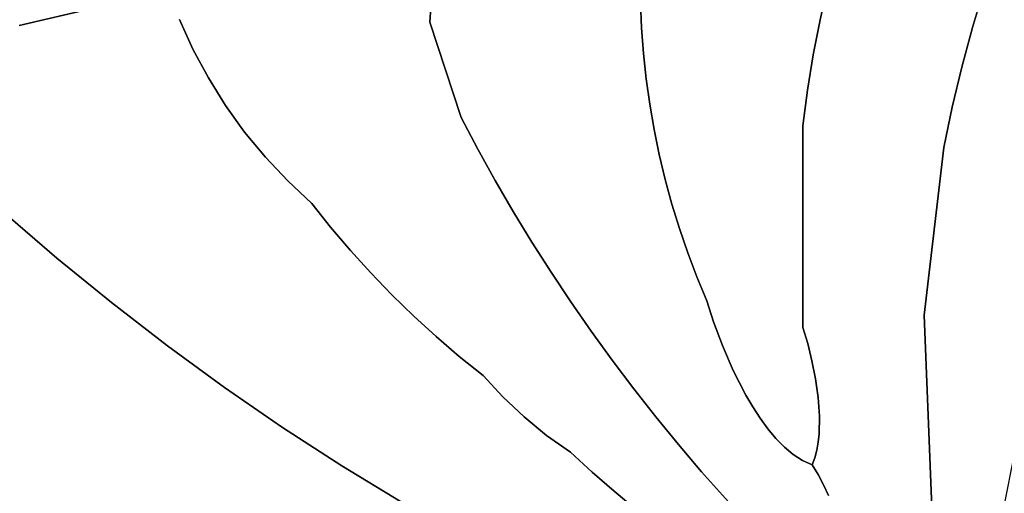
# Model space of a CAD drawing. Header units: inches. Extents: x 37.2 to 70.6, y 17.4 to 61.6.
# Tile 23 of 78: x 57.5 to 61, y 20.6 to 22.3. Entities that reach past the tile are written whole.
import ezdxf

# ---------------------------------------------------------------- set-up
doc = ezdxf.new("R2010")
doc.units = ezdxf.units.IN
doc.layers.add('SURFACES_FOR_SKETCHUP', color=7, linetype='Continuous')

msp = doc.modelspace()

# ---------------------------------------------------------------- linework, layer by layer
at = {"layer": 'SURFACES_FOR_SKETCHUP'}
for points, invisible_edges in [([(57.5313, 22.2339), (57.7904, 22.2939), (57.3856, 23.5527)], 10), ([(58.2495, 21.9546), (58.4825, 22.5178), (58.1895, 22.0507)], 3), ([(58.2642, 22.4419), (58.1895, 22.0507), (58.4825, 22.5178)], 3), ([(58.9588, 22.2451), (58.4825, 22.5178), (58.2495, 21.9546)], 11), ([(58.9588, 22.2451), (58.9628, 22.2964), (58.4825, 22.5178)], 10), ([(60.932, 22.4985), (60.8868, 22.3629), (61.5046, 22.0879)], 10), ([(61.5046, 22.0879), (61.6153, 22.2641), (60.932, 22.4985)], 10), ([(58.0885, 22.2538), (58.1357, 22.1505), (58.2642, 22.4419)], 10), ([(58.1895, 22.0507), (58.2642, 22.4419), (58.1357, 22.1505)], 3), ([(60.3429, 22.3752), (59.6903, 22.4032), (60.3158, 22.2535)], 3), ([(59.6914, 22.3139), (60.3158, 22.2535), (59.6903, 22.4032)], 3), ([(60.3429, 22.3752), (60.3158, 22.2535), (60.8456, 22.2261)], 10), ([(60.8456, 22.2261), (60.8868, 22.3629), (60.3429, 22.3752)], 10), ([(60.8868, 22.3629), (60.8456, 22.2261), (61.5046, 22.0879)], 10), ([(57.5313, 22.2339), (57.4762, 21.5846), (57.7904, 22.2939)], 3), ([(58.1895, 22.0507), (57.7904, 22.2939), (57.4762, 21.5846)], 11), ([(58.0885, 22.2538), (57.7904, 22.2939), (58.1357, 22.1505)], 3), ([(58.1357, 22.1505), (57.7904, 22.2939), (58.1895, 22.0507)], 3), ([(58.9628, 22.2964), (58.9588, 22.2451), (59.6954, 22.2249)], 10), ([(59.6954, 22.2249), (59.6914, 22.3139), (58.9628, 22.2964)], 10), ([(59.6954, 22.2249), (60.3158, 22.2535), (59.6914, 22.3139)], 3), ([(60.3158, 22.2535), (59.6954, 22.2249), (60.2923, 22.131)], 3), ([(60.3158, 22.2535), (60.2923, 22.131), (60.8084, 22.0881)], 10), ([(60.8084, 22.0881), (60.8456, 22.2261), (60.3158, 22.2535)], 10), ([(58.2495, 21.9546), (58.3156, 21.8626), (58.9588, 22.2451)], 10), ([(58.3156, 21.8626), (58.3877, 21.7751), (58.9588, 22.2451)], 10), ([(58.4654, 21.6922), (58.9588, 22.2451), (58.3877, 21.7751)], 3), ([(58.9588, 22.2451), (58.4654, 21.6922), (59.0681, 21.9126)], 3), ([(59.0681, 21.9126), (59.6954, 22.2249), (58.9588, 22.2451)], 3), ([(59.7021, 22.1361), (59.6954, 22.2249), (59.0681, 21.9126)], 10), ([(59.7021, 22.1361), (60.2923, 22.131), (59.6954, 22.2249)], 3), ([(60.8456, 22.2261), (60.8084, 22.0881), (61.4001, 21.9075)], 10), ([(61.4001, 21.9075), (61.5046, 22.0879), (60.8456, 22.2261)], 10), ([(59.7021, 22.1361), (59.0681, 21.9126), (59.7117, 22.0476)], 3), ([(59.7021, 22.1361), (59.7117, 22.0476), (60.2923, 22.131)], 10), ([(60.2726, 22.0078), (60.2923, 22.131), (59.7117, 22.0476)], 10), ([(60.2923, 22.131), (60.2726, 22.0078), (60.7753, 21.949)], 10), ([(60.7753, 21.949), (60.8084, 22.0881), (60.2923, 22.131)], 10), ([(60.8084, 22.0881), (60.7753, 21.949), (61.3019, 21.7231)], 10), ([(61.3019, 21.7231), (61.4001, 21.9075), (60.8084, 22.0881)], 10), ([(57.6623, 21.424), (58.1895, 22.0507), (57.4762, 21.5846)], 3), ([(58.2495, 21.9546), (58.1895, 22.0507), (57.6623, 21.424)], 10), ([(59.1264, 21.8024), (59.7117, 22.0476), (59.0681, 21.9126)], 3), ([(59.7117, 22.0476), (59.1264, 21.8024), (59.724, 21.9594)], 3), ([(59.7117, 22.0476), (59.724, 21.9594), (60.2726, 22.0078)], 10), ([(60.2566, 21.884), (60.2726, 22.0078), (59.724, 21.9594)], 10), ([(60.2726, 22.0078), (60.2566, 21.884), (60.7463, 21.8089)], 10), ([(60.7753, 21.949), (60.2726, 22.0078), (60.7463, 21.8089)], 3), ([(58.3156, 21.8626), (58.2495, 21.9546), (57.6623, 21.424)], 10), ([(59.1869, 21.6935), (59.724, 21.9594), (59.1264, 21.8024)], 3), ([(59.724, 21.9594), (59.1869, 21.6935), (59.7392, 21.8717)], 3), ([(59.724, 21.9594), (59.7392, 21.8717), (60.2566, 21.884)], 10), ([(60.7753, 21.949), (60.7463, 21.8089), (61.3019, 21.7231)], 10), ([(58.5486, 21.6143), (59.0681, 21.9126), (58.4654, 21.6922)], 3), ([(58.6145, 21.5313), (59.0681, 21.9126), (58.5486, 21.6143)], 3), ([(59.0681, 21.9126), (58.6145, 21.5313), (59.1264, 21.8024)], 3), ([(59.7392, 21.8717), (59.7571, 21.7845), (60.2566, 21.884)], 10), ([(59.7571, 21.7845), (59.7777, 21.6978), (60.2566, 21.884)], 10), ([(59.7777, 21.6978), (59.8011, 21.6118), (60.2566, 21.884)], 10), ([(59.8011, 21.6118), (59.8272, 21.5265), (60.2566, 21.884)], 10), ([(59.8561, 21.4419), (60.2566, 21.884), (59.8272, 21.5265)], 3), ([(60.2566, 21.884), (59.8561, 21.4419), (60.2566, 21.1817)], 3), ([(60.2566, 21.884), (60.2566, 21.1817), (60.6784, 21.2254)], 10), ([(60.7463, 21.8089), (60.2566, 21.884), (60.6784, 21.2254)], 3), ([(57.8526, 21.2686), (58.3156, 21.8626), (57.6623, 21.424)], 3), ([(58.3156, 21.8626), (57.8526, 21.2686), (58.3877, 21.7751)], 3), ([(59.2494, 21.5859), (59.7392, 21.8717), (59.1869, 21.6935)], 3), ([(59.7392, 21.8717), (59.2494, 21.5859), (59.7571, 21.7845)], 3), ([(60.7463, 21.8089), (60.6784, 21.2254), (61.1773, 21.4004)], 10), ([(61.1773, 21.4004), (61.237, 21.5627), (60.7463, 21.8089)], 10), ([(61.237, 21.5627), (61.3019, 21.7231), (60.7463, 21.8089)], 10), ([(58.3877, 21.7751), (57.8526, 21.2686), (58.4654, 21.6922)], 3), ([(58.683, 21.4505), (59.1264, 21.8024), (58.6145, 21.5313)], 3), ([(59.1264, 21.8024), (58.683, 21.4505), (59.1869, 21.6935)], 3), ([(59.7571, 21.7845), (59.2494, 21.5859), (59.7777, 21.6978)], 3), ([(58.0469, 21.1185), (58.4654, 21.6922), (57.8526, 21.2686)], 3), ([(58.4654, 21.6922), (58.0469, 21.1185), (58.5486, 21.6143)], 3), ([(58.754, 21.372), (59.1869, 21.6935), (58.683, 21.4505)], 3), ([(58.8274, 21.2958), (59.1869, 21.6935), (58.754, 21.372)], 3), ([(59.1869, 21.6935), (58.8274, 21.2958), (59.2494, 21.5859)], 3), ([(59.3141, 21.4795), (59.7777, 21.6978), (59.2494, 21.5859)], 3), ([(59.7777, 21.6978), (59.3141, 21.4795), (59.8011, 21.6118)], 3), ([(58.5486, 21.6143), (58.0469, 21.1185), (58.6145, 21.5313)], 3), ([(59.3809, 21.3746), (59.8011, 21.6118), (59.3141, 21.4795)], 3), ([(59.8011, 21.6118), (59.3809, 21.3746), (59.8272, 21.5265)], 3), ([(57.6623, 21.424), (57.4762, 21.5846), (57.0249, 20.7239)], 10), ([(58.8274, 21.2958), (58.9032, 21.2219), (59.2494, 21.5859)], 10), ([(59.3141, 21.4795), (59.2494, 21.5859), (58.9032, 21.2219)], 10), ([(58.2453, 20.9738), (58.6145, 21.5313), (58.0469, 21.1185)], 3), ([(58.6145, 21.5313), (58.2453, 20.9738), (58.683, 21.4505)], 3), ([(59.4497, 21.271), (59.8272, 21.5265), (59.3809, 21.3746)], 3), ([(59.8272, 21.5265), (59.4497, 21.271), (59.8561, 21.4419)], 3), ([(58.9032, 21.2219), (58.9814, 21.1506), (59.3141, 21.4795)], 10), ([(59.3809, 21.3746), (59.3141, 21.4795), (58.9814, 21.1506)], 10), ([(58.683, 21.4505), (58.2453, 20.9738), (58.754, 21.372)], 3), ([(59.5205, 21.1688), (59.8561, 21.4419), (59.4497, 21.271)], 3), ([(59.8876, 21.3582), (59.8561, 21.4419), (59.5205, 21.1688)], 10), ([(59.8876, 21.3582), (60.2566, 21.1817), (59.8561, 21.4419)], 3), ([(57.0249, 20.7239), (57.2633, 20.6229), (57.6623, 21.424)], 10), ([(57.8526, 21.2686), (57.6623, 21.424), (57.2633, 20.6229)], 10), ([(61.1228, 21.2364), (61.1773, 21.4004), (60.6784, 21.2254)], 10), ([(58.4475, 20.8345), (58.754, 21.372), (58.2453, 20.9738)], 3), ([(58.754, 21.372), (58.4475, 20.8345), (58.8274, 21.2958)], 3), ([(59.0618, 21.0817), (59.3809, 21.3746), (58.9814, 21.1506)], 3), ([(59.1445, 21.0154), (59.3809, 21.3746), (59.0618, 21.0817)], 3), ([(59.3809, 21.3746), (59.1445, 21.0154), (59.4497, 21.271)], 3), ([(59.8876, 21.3582), (59.5205, 21.1688), (59.9219, 21.2754)], 3), ([(59.9219, 21.2754), (60.2566, 21.1817), (59.8876, 21.3582)], 3), ([(58.8274, 21.2958), (58.4475, 20.8345), (58.9032, 21.2219)], 3), ([(57.2633, 20.6229), (57.5044, 20.5278), (57.8526, 21.2686)], 10), ([(58.0469, 21.1185), (57.8526, 21.2686), (57.5044, 20.5278)], 10), ([(59.1445, 21.0154), (59.2131, 20.9403), (59.4497, 21.271)], 10), ([(59.4497, 21.271), (59.2131, 20.9403), (59.5205, 21.1688)], 3), ([(59.5933, 21.068), (59.9219, 21.2754), (59.5205, 21.1688)], 3), ([(59.9458, 21.2017), (59.9219, 21.2754), (59.5933, 21.068)], 10), ([(59.9458, 21.2017), (60.2566, 21.1817), (59.9219, 21.2754)], 3), ([(60.2729, 21.1268), (60.6784, 21.2254), (60.2566, 21.1817)], 3), ([(60.2879, 21.0665), (60.6784, 21.2254), (60.2729, 21.1268)], 3), ([(60.3005, 21.0029), (60.6784, 21.2254), (60.2879, 21.0665)], 3), ([(60.3096, 20.9379), (60.6784, 21.2254), (60.3005, 21.0029)], 3), ([(60.314, 20.8736), (60.6784, 21.2254), (60.3096, 20.9379)], 3), ([(60.6784, 21.2254), (60.314, 20.8736), (60.669, 20.4528)], 11), ([(60.669, 20.4528), (60.7082, 20.4508), (60.6784, 21.2254)], 8), ([(61.0736, 21.0708), (61.1228, 21.2364), (60.6784, 21.2254)], 10), ([(60.6784, 21.2254), (60.7082, 20.4508), (60.991, 20.7353)], 10), ([(60.991, 20.7353), (61.0296, 20.9037), (60.6784, 21.2254)], 10), ([(61.0296, 20.9037), (61.0736, 21.0708), (60.6784, 21.2254)], 10), ([(58.6535, 20.7007), (58.9032, 21.2219), (58.4475, 20.8345)], 3), ([(58.9032, 21.2219), (58.6535, 20.7007), (58.9814, 21.1506)], 3), ([(59.5933, 21.068), (59.6682, 20.9687), (59.9458, 21.2017)], 10), ([(59.9767, 21.1192), (59.9458, 21.2017), (59.6682, 20.9687)], 10), ([(59.9767, 21.1192), (60.2566, 21.1817), (59.9458, 21.2017)], 3), ([(59.2868, 20.8706), (59.5205, 21.1688), (59.2131, 20.9403)], 3), ([(59.5205, 21.1688), (59.2868, 20.8706), (59.5933, 21.068)], 3), ([(59.9767, 21.1192), (60.0141, 21.0326), (60.2566, 21.1817)], 10), ([(60.2566, 21.1817), (60.0141, 21.0326), (60.2729, 21.1268)], 3), ([(58.9814, 21.1506), (58.6535, 20.7007), (59.0618, 21.0817)], 3), ([(60.2729, 21.1268), (60.0141, 21.0326), (60.2879, 21.0665)], 3), ([(57.5044, 20.5278), (57.7479, 20.4388), (58.0469, 21.1185)], 10), ([(58.2453, 20.9738), (58.0469, 21.1185), (57.7479, 20.4388)], 10), ([(59.6682, 20.9687), (59.7449, 20.871), (59.9767, 21.1192)], 10), ([(60.0141, 21.0326), (59.9767, 21.1192), (59.7449, 20.871)], 10), ([(58.8631, 20.5726), (59.0618, 21.0817), (58.6535, 20.7007)], 3), ([(59.0618, 21.0817), (58.8631, 20.5726), (59.1445, 21.0154)], 3), ([(59.3654, 20.8064), (59.5933, 21.068), (59.2868, 20.8706)], 3), ([(59.5933, 21.068), (59.3654, 20.8064), (59.6682, 20.9687)], 3), ([(60.0578, 20.9468), (60.2879, 21.0665), (60.0141, 21.0326)], 3), ([(60.2879, 21.0665), (60.0578, 20.9468), (60.3005, 21.0029)], 3), ([(60.0578, 20.9468), (60.0141, 21.0326), (59.7449, 20.871)], 10), ([(59.1445, 21.0154), (58.8631, 20.5726), (59.2131, 20.9403)], 3), ([(60.0819, 20.9055), (60.3005, 21.0029), (60.0578, 20.9468)], 3), ([(60.3005, 21.0029), (60.0819, 20.9055), (60.3096, 20.9379)], 3), ([(57.7479, 20.4388), (57.9939, 20.3559), (58.2453, 20.9738)], 10), ([(58.4475, 20.8345), (58.2453, 20.9738), (57.9939, 20.3559)], 10), ([(59.4487, 20.7481), (59.6682, 20.9687), (59.3654, 20.8064)], 3), ([(59.4487, 20.7481), (59.7449, 20.871), (59.6682, 20.9687)], 9), ([(59.2131, 20.9403), (58.8631, 20.5726), (59.2868, 20.8706)], 3), ([(59.7449, 20.871), (59.8237, 20.7747), (60.0578, 20.9468)], 10), ([(60.0819, 20.9055), (60.0578, 20.9468), (59.8237, 20.7747)], 10), ([(60.1074, 20.8663), (60.3096, 20.9379), (60.0819, 20.9055)], 3), ([(60.1343, 20.8295), (60.3096, 20.9379), (60.1074, 20.8663)], 3), ([(60.3096, 20.9379), (60.1343, 20.8295), (60.314, 20.8736)], 3), ([(59.8237, 20.7747), (59.9043, 20.68), (60.0819, 20.9055)], 10), ([(60.1074, 20.8663), (60.0819, 20.9055), (59.9043, 20.68)], 10), ([(59.0762, 20.4501), (59.2868, 20.8706), (58.8631, 20.5726)], 3), ([(59.2868, 20.8706), (59.0762, 20.4501), (59.3654, 20.8064)], 3), ([(59.4487, 20.7481), (59.5238, 20.679), (59.7449, 20.871)], 10), ([(59.5238, 20.679), (59.6005, 20.6118), (59.7449, 20.871)], 10), ([(59.8237, 20.7747), (59.7449, 20.871), (59.6005, 20.6118)], 10), ([(60.1343, 20.8295), (60.1074, 20.8663), (59.9043, 20.68)], 10), ([(60.1626, 20.7959), (60.314, 20.8736), (60.1343, 20.8295)], 3), ([(60.314, 20.8736), (60.1626, 20.7959), (60.3127, 20.812)], 3), ([(60.3127, 20.812), (60.669, 20.4528), (60.314, 20.8736)], 3), ([(57.9939, 20.3559), (58.2421, 20.2791), (58.4475, 20.8345)], 10), ([(58.2421, 20.2791), (58.3606, 20.2395), (58.4475, 20.8345)], 10), ([(58.6535, 20.7007), (58.4475, 20.8345), (58.3606, 20.2395)], 10), ([(60.1626, 20.7959), (60.1343, 20.8295), (59.9043, 20.68)], 10), ([(59.3654, 20.8064), (59.0762, 20.4501), (59.4487, 20.7481)], 3), ([(59.9043, 20.68), (59.9869, 20.5869), (60.1626, 20.7959)], 10), ([(60.1921, 20.766), (60.1626, 20.7959), (59.9869, 20.5869)], 10), ([(60.1626, 20.7959), (60.1921, 20.766), (60.3127, 20.812)], 10), ([(60.3095, 20.7827), (60.3127, 20.812), (60.1921, 20.766)], 10), ([(60.1921, 20.766), (60.223, 20.7404), (60.3095, 20.7827)], 10), ([(60.3045, 20.7549), (60.3095, 20.7827), (60.223, 20.7404)], 10), ([(60.3045, 20.7549), (60.3283, 20.6343), (60.3095, 20.7827)], 3), ([(60.3095, 20.7827), (60.6299, 20.4526), (60.3127, 20.812)], 3), ([(60.3095, 20.7827), (60.3283, 20.6343), (60.6299, 20.4526)], 11), ([(60.669, 20.4528), (60.3127, 20.812), (60.6299, 20.4526)], 3), ([(59.4487, 20.7481), (59.0762, 20.4501), (59.5238, 20.679)], 3), ([(59.6789, 20.5466), (59.8237, 20.7747), (59.6005, 20.6118)], 3), ([(59.8237, 20.7747), (59.6789, 20.5466), (59.9043, 20.68)], 3), ([(60.223, 20.7404), (60.1921, 20.766), (59.9869, 20.5869)], 10), ([(60.223, 20.7404), (60.255, 20.7197), (60.3045, 20.7549)], 10), ([(60.2974, 20.7288), (60.3045, 20.7549), (60.255, 20.7197)], 10), ([(60.2974, 20.7288), (60.3092, 20.6699), (60.3045, 20.7549)], 3), ([(60.3283, 20.6343), (60.3045, 20.7549), (60.3092, 20.6699)], 3), ([(59.9869, 20.5869), (60.0713, 20.4954), (60.223, 20.7404)], 10), ([(60.255, 20.7197), (60.223, 20.7404), (60.0713, 20.4954)], 10), ([(60.255, 20.7197), (60.0713, 20.4954), (60.3092, 20.6699)], 11), ([(60.2882, 20.7045), (60.2974, 20.7288), (60.255, 20.7197)], 2), ([(60.3092, 20.6699), (60.2882, 20.7045), (60.255, 20.7197)], 8), ([(60.2974, 20.7288), (60.2882, 20.7045), (60.3092, 20.6699)], 8), ([(60.991, 20.7353), (60.7082, 20.4508), (60.9577, 20.5656)], 3), ([(58.3606, 20.2395), (58.4799, 20.2031), (58.6535, 20.7007)], 10), ([(58.4799, 20.2031), (58.6002, 20.1699), (58.6535, 20.7007)], 10), ([(58.8631, 20.5726), (58.6535, 20.7007), (58.6002, 20.1699)], 10), ([(59.4993, 20.2221), (59.5238, 20.679), (59.0762, 20.4501)], 3), ([(59.5238, 20.679), (59.4993, 20.2221), (59.6005, 20.6118)], 3), ([(59.7588, 20.4832), (59.9043, 20.68), (59.6789, 20.5466)], 3), ([(59.9043, 20.68), (59.7588, 20.4832), (59.9869, 20.5869)], 3), ([(60.3283, 20.6343), (60.3092, 20.6699), (60.0713, 20.4954)], 10), ([(59.6005, 20.6118), (59.4993, 20.2221), (59.6789, 20.5466)], 3), ([(60.3455, 20.5978), (60.3283, 20.6343), (60.0713, 20.4954)], 10), ([(60.3283, 20.6343), (60.3455, 20.5978), (60.6299, 20.4526)], 10)]:
    msp.add_3dface(points, dxfattribs=dict(at, invisible_edges=invisible_edges))

doc.saveas('drawing.dxf')
